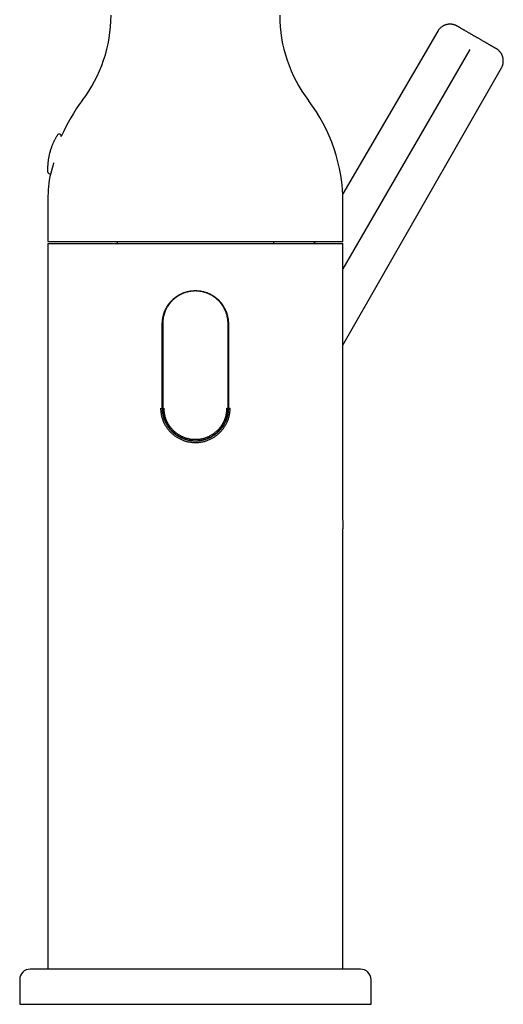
# Model space of a CAD drawing. Header units: millimetres. Extents: x 8 to 677, y 12 to 658.
# Tile 16 of 17: x 494 to 563, y 419 to 559. Entities that reach past the tile are written whole.
import ezdxf

# ---------------------------------------------------------------- set-up
doc = ezdxf.new("R2010")
doc.units = ezdxf.units.MM

msp = doc.modelspace()

# ---------------------------------------------------------------- linework, layer by layer
at = {"color": 7, "linetype": 'Continuous', "lineweight": 30}
for p, q in [((553.69, 557.25), (540.15, 534.09)), ((558.22, 554.65), (540.18, 523.45)), ((540.18, 512.58), (562.74, 552.03)), ((498.18, 532.85), (498.18, 527.35)), ((540.18, 527.35), (540.18, 532.85)), ((498.18, 527.35), (540.18, 527.35)), ((498.18, 527.05), (498.18, 490.9)), ((508.03, 527.35), (508.03, 527.05)), ((530.33, 527.05), (530.33, 527.35)), ((536.21, 527.35), (536.03, 527.05)), ((540.18, 490.9), (540.18, 527.05)), ((514.48, 503.65), (514.48, 515.65)), ((514.53, 515.65), (514.53, 503.65)), ((523.83, 503.65), (523.83, 515.65)), ((523.88, 515.65), (523.88, 503.65)), ((523.67, 503.65), (523.83, 503.65)), ((523.88, 503.65), (524.13, 503.65)), ((498.18, 490.9), (498.18, 490.87)), ((540.18, 490.89), (540.18, 490.9)), ((498.18, 487.1), (498.18, 487.1)), ((498.18, 487.08), (498.18, 486.92)), ((540.19, 487.1), (540.19, 487.1)), ((498.18, 483.31), (498.18, 483.3)), ((498.18, 483.3), (498.18, 423.85)), ((540.18, 423.85), (540.18, 483.29)), ((494.18, 422.35), (494.18, 418.85)), ((544.18, 418.85), (544.18, 422.35)), ((494.18, 418.85), (519.18, 418.85)), ((519.18, 418.85), (544.18, 418.85))]:
    msp.add_line(p, q, dxfattribs=at)
for centre, radius, start, end in [((487.18, 559.51), 20, 322.6982, 0), ((551.18, 559.51), 20, 180, 217.3018), ((522.18, 532.85), 24, 142.6982, 156.8859), ((516.18, 532.85), 24, 0, 37.3018), ((499.81, 542.32), 0.3, 350.184, 147.5584), ((498.46, 537.28), 0.3, 182.4416, 297.9669), ((522.18, 532.85), 24, 171.1911, 180), ((495.68, 422.35), 1.5, 90, 180), ((542.68, 422.35), 1.5, 0, 90)]:
    msp.add_arc(centre, radius, start, end, dxfattribs=at)
for points, knots in [([(556.41, 557.98), (556.4, 557.98), (556.38, 558), (556.35, 558.01), (556.33, 558.03), (556.3, 558.04), (556.28, 558.05), (556.26, 558.06), (556.21, 558.08), (556.14, 558.11), (556.04, 558.15), (555.95, 558.17), (555.84, 558.2), (555.72, 558.22), (555.59, 558.24), (555.45, 558.25), (555.3, 558.25), (555.17, 558.23), (555.03, 558.21), (554.91, 558.18), (554.81, 558.15), (554.72, 558.12), (554.65, 558.09), (554.57, 558.06), (554.48, 558.02), (554.38, 557.96), (554.28, 557.9), (554.18, 557.82), (554.08, 557.74), (553.99, 557.65), (553.9, 557.56), (553.83, 557.47), (553.75, 557.36), (553.71, 557.29), (553.68, 557.25)], [0, 0, 0, 0, 0.013289, 0.024183, 0.032694, 0.039991, 0.047251, 0.054473, 0.061656, 0.10098, 0.130929, 0.161531, 0.193825, 0.234865, 0.278413, 0.32405, 0.369588, 0.414591, 0.456001, 0.496743, 0.53673, 0.559942, 0.584604, 0.611693, 0.641159, 0.677445, 0.71659, 0.758436, 0.802786, 0.839915, 0.878359, 0.917966, 0.958572, 1, 1, 1, 1]), ([(559.21, 556.36), (559.16, 556.39), (559.07, 556.44), (558.93, 556.52), (558.8, 556.6), (558.66, 556.68), (558.53, 556.76), (558.39, 556.83), (558.26, 556.91), (558.13, 556.99), (557.99, 557.07), (557.85, 557.15), (557.71, 557.23), (557.58, 557.3), (557.46, 557.37), (557.34, 557.44), (557.22, 557.51), (557.12, 557.57), (557.02, 557.63), (556.92, 557.68), (556.84, 557.73), (556.76, 557.78), (556.69, 557.82), (556.62, 557.86), (556.57, 557.89), (556.52, 557.92), (556.48, 557.94), (556.45, 557.96), (556.43, 557.97), (556.41, 557.98), (556.41, 557.98), (556.41, 557.98)], [0, 0, 0, 0, 0.03101, 0.062099, 0.093352, 0.124849, 0.156072, 0.187279, 0.218543, 0.24994, 0.285843, 0.321576, 0.357249, 0.393156, 0.429008, 0.4646, 0.500052, 0.535565, 0.571161, 0.60696, 0.642847, 0.678542, 0.714252, 0.750085, 0.786004, 0.821724, 0.857351, 0.89322, 0.929049, 0.964603, 1, 1, 1, 1]), ([(562, 554.75), (562, 554.75), (562, 554.75), (561.98, 554.76), (561.96, 554.78), (561.93, 554.79), (561.89, 554.82), (561.84, 554.85), (561.78, 554.88), (561.72, 554.92), (561.64, 554.96), (561.56, 555), (561.48, 555.05), (561.38, 555.11), (561.28, 555.17), (561.18, 555.23), (561.06, 555.29), (560.95, 555.36), (560.82, 555.43), (560.69, 555.51), (560.55, 555.59), (560.41, 555.67), (560.27, 555.75), (560.12, 555.84), (559.97, 555.92), (559.82, 556.01), (559.67, 556.1), (559.52, 556.19), (559.36, 556.28), (559.26, 556.33), (559.21, 556.36)], [0, 0, 0, 0, 0.035557, 0.070973, 0.106364, 0.141843, 0.177524, 0.21352, 0.249937, 0.286393, 0.322418, 0.358122, 0.393615, 0.42901, 0.464422, 0.499965, 0.535491, 0.57109, 0.606878, 0.642769, 0.678479, 0.714186, 0.749998, 0.786509, 0.822565, 0.858276, 0.893759, 0.929128, 0.964503, 1, 1, 1, 1]), ([(562.74, 552.03), (562.76, 552.06), (562.8, 552.14), (562.85, 552.26), (562.9, 552.37), (562.93, 552.49), (562.96, 552.61), (562.98, 552.74), (563, 552.87), (563, 552.99), (563, 553.1), (562.99, 553.2), (562.98, 553.28), (562.97, 553.36), (562.96, 553.44), (562.94, 553.53), (562.9, 553.65), (562.85, 553.78), (562.8, 553.9), (562.74, 554.01), (562.68, 554.11), (562.61, 554.2), (562.54, 554.29), (562.47, 554.37), (562.4, 554.45), (562.33, 554.51), (562.26, 554.57), (562.2, 554.62), (562.15, 554.66), (562.11, 554.68), (562.09, 554.7), (562.07, 554.71), (562.04, 554.73), (562.01, 554.74), (562, 554.75)], [0, 0, 0, 0, 0.041427, 0.082032, 0.121639, 0.160082, 0.197211, 0.24156, 0.283407, 0.322552, 0.358839, 0.38882, 0.416335, 0.441334, 0.464967, 0.488886, 0.536666, 0.585396, 0.622856, 0.660703, 0.69886, 0.736363, 0.772131, 0.806156, 0.838447, 0.869046, 0.898993, 0.924039, 0.949104, 0.957071, 0.965082, 0.973892, 0.985489, 1, 1, 1, 1]), ([(499.56, 542.48), (499.55, 542.47), (499.52, 542.41), (499.45, 542.31), (499.37, 542.18), (499.29, 542.04), (499.22, 541.89), (499.14, 541.75), (499.07, 541.61), (499, 541.46), (498.93, 541.32), (498.87, 541.17), (498.81, 541.02), (498.75, 540.87), (498.69, 540.72), (498.64, 540.57), (498.59, 540.42), (498.54, 540.26), (498.5, 540.11), (498.45, 539.96), (498.41, 539.8), (498.38, 539.64), (498.34, 539.48), (498.31, 539.33), (498.28, 539.17), (498.26, 539.01), (498.23, 538.85), (498.21, 538.69), (498.2, 538.53), (498.18, 538.37), (498.17, 538.21), (498.16, 538.05), (498.16, 537.88), (498.15, 537.72), (498.15, 537.56), (498.16, 537.41), (498.16, 537.31), (498.16, 537.27)], [0, 0, 0, 0, 0.0066489, 0.0359123, 0.0651838, 0.0944634, 0.123751, 0.1530464, 0.1823496, 0.2116604, 0.2409788, 0.2703047, 0.2996381, 0.3289788, 0.3583269, 0.3876824, 0.4170451, 0.446415, 0.4757923, 0.5051767, 0.5345684, 0.5639673, 0.5933735, 0.622787, 0.6522078, 0.681636, 0.7110715, 0.7405146, 0.7699651, 0.7994233, 0.8288891, 0.8583628, 0.8878443, 0.9173338, 0.9468314, 0.9763373, 1, 1, 1, 1]), ([(499.01, 538.5), (499.01, 538.49), (498.99, 538.43), (498.96, 538.31), (498.92, 538.17), (498.89, 538.06), (498.87, 537.98), (498.85, 537.9), (498.82, 537.8), (498.79, 537.7), (498.76, 537.59), (498.73, 537.48), (498.7, 537.38), (498.67, 537.27), (498.65, 537.17), (498.62, 537.07), (498.6, 537.01), (498.59, 536.98)], [0, 0, 0, 0, 0.0147207, 0.1065503, 0.1987628, 0.2483605, 0.2979581, 0.347802, 0.3976459, 0.4684423, 0.5392385, 0.6107811, 0.6823233, 0.7612028, 0.8403463, 0.9200335, 1, 1, 1, 1]), ([(498.59, 536.98), (498.59, 536.97), (498.58, 536.93), (498.56, 536.87), (498.55, 536.82), (498.53, 536.77), (498.52, 536.73), (498.51, 536.69), (498.5, 536.65), (498.49, 536.62), (498.49, 536.6), (498.48, 536.57), (498.47, 536.55), (498.47, 536.54), (498.47, 536.53), (498.46, 536.52), (498.46, 536.52), (498.46, 536.52)], [0, 0, 0, 0, 0.066503, 0.133117, 0.20007, 0.267138, 0.335038, 0.40306, 0.471454, 0.539974, 0.606489, 0.673121, 0.740111, 0.807221, 0.875202, 0.943311, 1, 1, 1, 1]), ([(498.18, 527.05), (498.18, 527.05), (498.19, 527.05), (498.2, 527.05), (498.24, 527.05), (498.28, 527.05), (498.34, 527.05), (498.41, 527.05), (498.49, 527.05), (498.58, 527.05), (498.69, 527.05), (498.8, 527.05), (498.94, 527.05), (499.08, 527.05), (499.24, 527.05), (499.41, 527.05), (499.59, 527.05), (499.78, 527.05), (499.98, 527.05), (500.2, 527.05), (500.42, 527.05), (500.66, 527.05), (500.91, 527.05), (501.17, 527.05), (501.43, 527.05), (501.71, 527.05), (502, 527.05), (502.3, 527.05), (502.62, 527.05), (502.94, 527.05), (503.27, 527.05), (503.62, 527.05), (503.97, 527.05), (504.33, 527.05), (504.7, 527.05), (505.08, 527.05), (505.47, 527.05), (505.86, 527.05), (506.27, 527.05), (506.67, 527.05), (507.08, 527.05), (507.5, 527.05), (507.93, 527.05), (508.37, 527.05), (508.82, 527.05), (509.27, 527.05), (509.73, 527.05), (510.2, 527.05), (510.67, 527.05), (511.14, 527.05), (511.62, 527.05), (512.11, 527.05), (512.6, 527.05), (513.09, 527.05), (513.59, 527.05), (514.08, 527.05), (514.57, 527.05), (515.07, 527.05), (515.57, 527.05), (516.08, 527.05), (516.6, 527.05), (517.11, 527.05), (517.63, 527.05), (518.15, 527.05), (518.66, 527.05), (519.01, 527.05), (519.18, 527.05)], [0, 0, 0, 0, 0.01568, 0.03136, 0.04704, 0.06272, 0.0784, 0.0938, 0.1092, 0.1246, 0.14, 0.155714, 0.171429, 0.187143, 0.202857, 0.218571, 0.234286, 0.25, 0.26568, 0.28136, 0.29704, 0.31272, 0.3284, 0.3438, 0.3592, 0.3746, 0.39, 0.405714, 0.421429, 0.437143, 0.452857, 0.468571, 0.484286, 0.5, 0.51568, 0.53136, 0.54704, 0.56272, 0.5784, 0.5938, 0.6092, 0.6246, 0.64, 0.655714, 0.671429, 0.687143, 0.702857, 0.718571, 0.734286, 0.75, 0.76568, 0.78136, 0.79704, 0.81272, 0.8284, 0.8438, 0.8592, 0.8746, 0.89, 0.905714, 0.921429, 0.937143, 0.952857, 0.968571, 0.984286, 1, 1, 1, 1]), ([(519.18, 527.05), (519.35, 527.05), (519.7, 527.05), (520.22, 527.05), (520.73, 527.05), (521.25, 527.05), (521.76, 527.05), (522.26, 527.05), (522.77, 527.05), (523.27, 527.05), (523.77, 527.05), (524.27, 527.05), (524.77, 527.05), (525.27, 527.05), (525.76, 527.05), (526.25, 527.05), (526.74, 527.05), (527.22, 527.05), (527.69, 527.05), (528.16, 527.05), (528.63, 527.05), (529.09, 527.05), (529.54, 527.05), (529.98, 527.05), (530.41, 527.05), (530.84, 527.05), (531.26, 527.05), (531.68, 527.05), (532.09, 527.05), (532.5, 527.05), (532.89, 527.05), (533.28, 527.05), (533.66, 527.05), (534.03, 527.05), (534.39, 527.05), (534.75, 527.05), (535.09, 527.05), (535.42, 527.05), (535.74, 527.05), (536.05, 527.05), (536.35, 527.05), (536.64, 527.05), (536.92, 527.05), (537.19, 527.05), (537.45, 527.05), (537.7, 527.05), (537.94, 527.05), (538.16, 527.05), (538.38, 527.05), (538.58, 527.05), (538.78, 527.05), (538.96, 527.05), (539.13, 527.05), (539.28, 527.05), (539.42, 527.05), (539.55, 527.05), (539.67, 527.05), (539.78, 527.05), (539.87, 527.05), (539.95, 527.05), (540.02, 527.05), (540.08, 527.05), (540.13, 527.05), (540.16, 527.05), (540.18, 527.05), (540.18, 527.05), (540.18, 527.05)], [0, 0, 0, 0, 0.01568, 0.03136, 0.04704, 0.06272, 0.0784, 0.0938, 0.1092, 0.1246, 0.14, 0.155714, 0.171429, 0.187143, 0.202857, 0.218571, 0.234286, 0.25, 0.26568, 0.28136, 0.29704, 0.31272, 0.3284, 0.3438, 0.3592, 0.3746, 0.39, 0.405714, 0.421429, 0.437143, 0.452857, 0.468571, 0.484286, 0.5, 0.51568, 0.53136, 0.54704, 0.56272, 0.5784, 0.5938, 0.6092, 0.6246, 0.64, 0.655714, 0.671429, 0.687143, 0.702857, 0.718571, 0.734286, 0.75, 0.76568, 0.78136, 0.79704, 0.81272, 0.8284, 0.8438, 0.8592, 0.8746, 0.89, 0.905714, 0.921429, 0.937143, 0.952857, 0.968571, 0.984286, 1, 1, 1, 1]), ([(514.48, 515.65), (514.48, 515.72), (514.48, 515.87), (514.5, 516.09), (514.53, 516.32), (514.56, 516.52), (514.6, 516.71), (514.65, 516.88), (514.68, 517.01), (514.71, 517.1), (514.73, 517.15), (514.75, 517.2), (514.76, 517.25), (514.78, 517.3), (514.8, 517.35), (514.82, 517.4), (514.86, 517.49), (514.91, 517.62), (514.99, 517.78), (515.06, 517.91), (515.12, 518.01), (515.15, 518.07), (515.19, 518.13), (515.23, 518.19), (515.26, 518.24), (515.29, 518.29), (515.33, 518.34), (515.37, 518.4), (515.43, 518.49), (515.5, 518.57), (515.58, 518.67), (515.66, 518.76), (515.76, 518.87), (515.86, 518.97), (515.96, 519.07), (516.06, 519.16), (516.16, 519.25), (516.25, 519.32), (516.33, 519.39), (516.4, 519.43), (516.45, 519.47), (516.5, 519.51), (516.55, 519.54), (516.61, 519.58), (516.69, 519.63), (516.8, 519.7), (516.94, 519.78), (517.04, 519.83), (517.12, 519.87), (517.16, 519.89), (517.21, 519.91), (517.25, 519.93), (517.29, 519.95), (517.34, 519.97), (517.42, 520.01), (517.56, 520.06), (517.74, 520.12), (517.92, 520.18), (518.1, 520.22), (518.28, 520.26), (518.45, 520.29), (518.62, 520.32), (518.81, 520.33), (518.97, 520.34), (519.08, 520.35), (519.12, 520.35), (519.13, 520.35), (519.14, 520.35), (519.15, 520.35), (519.16, 520.35), (519.17, 520.35), (519.18, 520.35), (519.19, 520.35), (519.2, 520.35), (519.23, 520.35), (519.25, 520.35), (519.27, 520.35), (519.29, 520.35), (519.31, 520.35), (519.37, 520.34), (519.49, 520.34), (519.67, 520.32), (519.88, 520.3), (520.07, 520.26), (520.26, 520.22), (520.44, 520.18), (520.63, 520.12), (520.81, 520.06), (520.95, 520), (521.06, 519.96), (521.13, 519.93), (521.2, 519.89), (521.27, 519.86), (521.34, 519.82), (521.41, 519.78), (521.48, 519.75), (521.54, 519.71), (521.6, 519.68), (521.66, 519.64), (521.72, 519.6), (521.78, 519.57), (521.82, 519.53), (521.88, 519.5), (521.95, 519.45), (522.03, 519.39), (522.12, 519.32), (522.21, 519.24), (522.31, 519.16), (522.41, 519.07), (522.5, 518.97), (522.59, 518.88), (522.67, 518.79), (522.75, 518.71), (522.82, 518.63), (522.88, 518.55), (522.93, 518.48), (522.97, 518.42), (523.01, 518.37), (523.04, 518.33), (523.08, 518.28), (523.11, 518.22), (523.17, 518.13), (523.24, 518.01), (523.32, 517.87), (523.4, 517.73), (523.46, 517.59), (523.51, 517.47), (523.55, 517.38), (523.58, 517.31), (523.61, 517.23), (523.63, 517.16), (523.66, 517.09), (523.68, 517.01), (523.71, 516.9), (523.75, 516.74), (523.8, 516.53), (523.84, 516.32), (523.86, 516.09), (523.88, 515.87), (523.88, 515.72), (523.88, 515.65)], [0, 0, 0, 0, 0.014847, 0.029922, 0.045226, 0.060762, 0.072515, 0.084399, 0.096415, 0.099981, 0.103558, 0.107147, 0.110748, 0.11436, 0.117983, 0.121619, 0.125266, 0.137113, 0.149592, 0.162701, 0.167257, 0.171886, 0.176585, 0.181357, 0.1862, 0.189762, 0.192942, 0.199134, 0.205983, 0.213489, 0.221652, 0.230472, 0.23995, 0.250084, 0.260039, 0.269392, 0.278142, 0.28629, 0.293835, 0.298449, 0.302805, 0.306902, 0.310741, 0.315278, 0.320805, 0.331617, 0.342109, 0.35228, 0.355633, 0.35895, 0.36223, 0.365475, 0.368683, 0.371854, 0.37499, 0.388112, 0.401094, 0.413936, 0.42664, 0.439205, 0.450808, 0.462293, 0.473661, 0.488486, 0.494945, 0.495668, 0.49639, 0.497111, 0.497833, 0.498553, 0.499273, 0.499993, 0.499994, 0.501481, 0.50297, 0.504461, 0.505954, 0.50745, 0.508947, 0.510446, 0.518731, 0.533683, 0.547209, 0.5609, 0.573492, 0.586224, 0.599095, 0.612108, 0.625262, 0.630297, 0.63544, 0.640693, 0.646054, 0.651525, 0.657106, 0.662795, 0.667343, 0.671958, 0.67664, 0.68139, 0.686208, 0.68992, 0.693295, 0.699752, 0.706761, 0.714322, 0.722435, 0.7311, 0.740316, 0.750085, 0.75872, 0.766867, 0.774527, 0.781699, 0.788383, 0.79458, 0.799106, 0.803331, 0.807256, 0.810879, 0.815299, 0.82086, 0.832484, 0.843709, 0.854536, 0.864964, 0.874995, 0.880283, 0.885547, 0.890786, 0.896001, 0.901192, 0.906359, 0.911501, 0.925518, 0.939354, 0.954859, 0.970133, 0.985179, 1, 1, 1, 1]), ([(523.83, 515.65), (523.83, 515.72), (523.83, 515.87), (523.81, 516.09), (523.79, 516.31), (523.75, 516.52), (523.71, 516.71), (523.66, 516.89), (523.61, 517.07), (523.55, 517.25), (523.49, 517.39), (523.45, 517.5), (523.42, 517.57), (523.38, 517.64), (523.35, 517.71), (523.31, 517.78), (523.28, 517.85), (523.24, 517.92), (523.2, 517.98), (523.17, 518.04), (523.13, 518.1), (523.1, 518.16), (523.06, 518.21), (523.03, 518.25), (523, 518.31), (522.95, 518.37), (522.89, 518.45), (522.83, 518.54), (522.75, 518.63), (522.67, 518.73), (522.57, 518.83), (522.48, 518.93), (522.38, 519.02), (522.29, 519.1), (522.21, 519.18), (522.12, 519.25), (522.03, 519.32), (521.93, 519.4), (521.82, 519.48), (521.69, 519.57), (521.56, 519.65), (521.43, 519.72), (521.31, 519.78), (521.19, 519.84), (521.07, 519.9), (520.99, 519.93), (520.94, 519.95), (520.92, 519.96), (520.89, 519.97), (520.87, 519.98), (520.84, 519.99), (520.82, 520), (520.75, 520.02), (520.66, 520.06), (520.53, 520.1), (520.37, 520.14), (520.18, 520.19), (519.97, 520.23), (519.77, 520.26), (519.57, 520.28), (519.38, 520.29), (519.18, 520.3), (518.99, 520.29), (518.79, 520.28), (518.59, 520.26), (518.39, 520.23), (518.19, 520.19), (517.99, 520.14), (517.8, 520.09), (517.6, 520.02), (517.44, 519.96), (517.33, 519.92), (517.26, 519.88), (517.19, 519.85), (517.12, 519.82), (517.05, 519.78), (516.98, 519.74), (516.91, 519.71), (516.85, 519.67), (516.79, 519.64), (516.73, 519.6), (516.68, 519.56), (516.62, 519.53), (516.57, 519.5), (516.52, 519.46), (516.45, 519.41), (516.37, 519.35), (516.28, 519.29), (516.19, 519.21), (516.1, 519.13), (516, 519.04), (515.9, 518.94), (515.81, 518.85), (515.73, 518.76), (515.66, 518.68), (515.59, 518.6), (515.53, 518.52), (515.48, 518.46), (515.43, 518.4), (515.4, 518.35), (515.36, 518.3), (515.33, 518.26), (515.29, 518.2), (515.24, 518.11), (515.17, 517.99), (515.08, 517.85), (515.01, 517.71), (514.95, 517.57), (514.9, 517.45), (514.86, 517.36), (514.83, 517.29), (514.8, 517.22), (514.78, 517.14), (514.76, 517.07), (514.73, 517), (514.7, 516.89), (514.66, 516.73), (514.61, 516.52), (514.58, 516.31), (514.55, 516.09), (514.53, 515.87), (514.53, 515.72), (514.53, 515.65)], [0, 0, 0, 0, 0.014839, 0.029902, 0.04519, 0.060704, 0.07328, 0.086002, 0.098871, 0.111888, 0.125053, 0.130117, 0.135283, 0.140551, 0.145922, 0.151394, 0.156969, 0.162646, 0.167178, 0.171773, 0.176432, 0.181154, 0.185938, 0.189431, 0.192551, 0.198666, 0.205479, 0.21299, 0.221198, 0.230104, 0.239708, 0.250009, 0.258448, 0.266675, 0.274692, 0.282498, 0.290093, 0.297477, 0.308654, 0.31931, 0.329446, 0.339728, 0.349412, 0.358498, 0.366988, 0.374879, 0.376729, 0.378576, 0.38042, 0.382262, 0.3841, 0.385936, 0.387769, 0.397802, 0.40669, 0.415512, 0.431101, 0.446483, 0.460041, 0.473436, 0.486667, 0.499737, 0.513064, 0.526558, 0.54022, 0.55405, 0.56805, 0.581966, 0.596048, 0.610296, 0.62471, 0.629788, 0.634969, 0.640252, 0.645639, 0.651129, 0.656722, 0.662417, 0.666965, 0.671576, 0.676251, 0.680989, 0.685792, 0.68947, 0.692814, 0.699234, 0.70623, 0.7138, 0.721946, 0.730667, 0.739964, 0.749836, 0.758424, 0.76653, 0.774152, 0.781292, 0.787948, 0.794121, 0.798632, 0.802845, 0.80676, 0.810376, 0.81481, 0.820402, 0.832091, 0.843379, 0.854266, 0.864752, 0.874838, 0.880128, 0.885393, 0.890635, 0.895853, 0.901047, 0.906218, 0.911365, 0.925396, 0.939249, 0.954776, 0.970076, 0.98515, 1, 1, 1, 1]), ([(514.23, 503.65), (514.24, 503.57), (514.24, 503.41), (514.26, 503.16), (514.29, 502.92), (514.33, 502.69), (514.38, 502.45), (514.45, 502.22), (514.53, 501.99), (514.61, 501.77), (514.7, 501.56), (514.8, 501.37), (514.9, 501.18), (515.02, 501), (515.14, 500.82), (515.27, 500.65), (515.4, 500.49), (515.54, 500.33), (515.69, 500.17), (515.85, 500.03), (516.01, 499.89), (516.18, 499.75), (516.35, 499.63), (516.53, 499.51), (516.72, 499.4), (516.9, 499.3), (517.09, 499.2), (517.29, 499.12), (517.49, 499.04), (517.69, 498.97), (517.9, 498.91), (518.11, 498.86), (518.33, 498.82), (518.54, 498.79), (518.75, 498.76), (518.97, 498.75), (519.11, 498.75), (519.18, 498.75)], [0, 0, 0, 0, 0.031216, 0.062369, 0.09354, 0.124813, 0.15608, 0.187315, 0.218599, 0.250012, 0.277878, 0.305721, 0.333596, 0.361558, 0.389612, 0.417122, 0.444627, 0.472176, 0.49982, 0.527677, 0.555556, 0.58351, 0.611591, 0.639781, 0.667329, 0.694759, 0.722118, 0.749455, 0.777389, 0.805295, 0.833226, 0.861235, 0.889459, 0.917182, 0.944812, 0.972401, 1, 1, 1, 1]), ([(523.88, 503.65), (523.88, 503.57), (523.88, 503.43), (523.86, 503.2), (523.84, 502.98), (523.8, 502.77), (523.76, 502.58), (523.72, 502.41), (523.68, 502.28), (523.65, 502.19), (523.63, 502.14), (523.62, 502.09), (523.6, 502.04), (523.58, 501.99), (523.56, 501.94), (523.54, 501.89), (523.51, 501.8), (523.45, 501.68), (523.37, 501.51), (523.3, 501.38), (523.25, 501.29), (523.21, 501.23), (523.17, 501.17), (523.14, 501.11), (523.1, 501.05), (523.07, 501.01), (523.03, 500.96), (522.99, 500.89), (522.93, 500.81), (522.86, 500.72), (522.78, 500.63), (522.7, 500.53), (522.61, 500.43), (522.51, 500.32), (522.4, 500.22), (522.3, 500.13), (522.2, 500.05), (522.11, 499.97), (522.03, 499.91), (521.97, 499.86), (521.91, 499.82), (521.86, 499.79), (521.81, 499.75), (521.76, 499.72), (521.67, 499.66), (521.56, 499.59), (521.42, 499.52), (521.32, 499.46), (521.25, 499.42), (521.2, 499.4), (521.16, 499.38), (521.11, 499.36), (521.07, 499.34), (521.03, 499.33), (520.94, 499.29), (520.81, 499.24), (520.62, 499.17), (520.44, 499.12), (520.26, 499.07), (520.06, 499.03), (519.85, 498.99), (519.63, 498.97), (519.4, 498.95), (519.18, 498.95), (518.96, 498.95), (518.74, 498.97), (518.51, 498.99), (518.3, 499.03), (518.11, 499.07), (517.94, 499.11), (517.81, 499.15), (517.72, 499.18), (517.66, 499.2), (517.6, 499.22), (517.55, 499.24), (517.49, 499.26), (517.43, 499.29), (517.34, 499.32), (517.21, 499.38), (517.04, 499.46), (516.91, 499.53), (516.82, 499.58), (516.76, 499.62), (516.7, 499.65), (516.64, 499.69), (516.59, 499.73), (516.54, 499.76), (516.49, 499.8), (516.42, 499.84), (516.34, 499.9), (516.25, 499.97), (516.18, 500.03), (516.11, 500.09), (516.06, 500.13), (516.01, 500.17), (515.96, 500.22), (515.91, 500.27), (515.84, 500.34), (515.75, 500.43), (515.66, 500.54), (515.57, 500.63), (515.5, 500.73), (515.44, 500.81), (515.39, 500.87), (515.35, 500.92), (515.32, 500.97), (515.29, 501.02), (515.25, 501.07), (515.19, 501.16), (515.13, 501.27), (515.05, 501.41), (514.99, 501.51), (514.96, 501.59), (514.94, 501.63), (514.92, 501.67), (514.9, 501.72), (514.88, 501.76), (514.86, 501.8), (514.82, 501.89), (514.77, 502.02), (514.71, 502.21), (514.65, 502.39), (514.61, 502.57), (514.56, 502.77), (514.53, 502.98), (514.5, 503.2), (514.48, 503.43), (514.48, 503.57), (514.48, 503.65)], [0, 0, 0, 0, 0.014847, 0.029922, 0.045226, 0.060762, 0.072515, 0.0844, 0.096415, 0.099981, 0.103559, 0.107148, 0.110748, 0.11436, 0.117984, 0.121619, 0.125266, 0.137114, 0.149592, 0.162701, 0.167258, 0.171886, 0.176586, 0.181358, 0.186201, 0.189763, 0.192943, 0.199135, 0.205984, 0.21349, 0.221653, 0.230473, 0.239951, 0.250086, 0.260041, 0.269393, 0.278144, 0.286291, 0.293836, 0.29845, 0.302806, 0.306903, 0.310743, 0.31528, 0.320806, 0.331618, 0.34211, 0.352282, 0.355635, 0.358952, 0.362232, 0.365477, 0.368685, 0.371856, 0.374992, 0.388114, 0.401096, 0.413939, 0.426642, 0.439207, 0.45472, 0.470021, 0.485111, 0.499993, 0.514902, 0.530021, 0.545353, 0.560898, 0.572647, 0.584517, 0.596508, 0.600574, 0.604654, 0.608748, 0.612855, 0.616977, 0.621113, 0.625263, 0.637178, 0.649689, 0.662794, 0.667342, 0.671957, 0.676639, 0.68139, 0.686207, 0.689918, 0.693293, 0.699616, 0.706469, 0.713852, 0.721765, 0.726122, 0.730624, 0.735271, 0.740064, 0.745002, 0.750085, 0.760389, 0.769991, 0.77889, 0.787086, 0.79458, 0.799106, 0.803331, 0.807255, 0.810878, 0.815299, 0.82086, 0.831722, 0.842236, 0.852403, 0.855748, 0.859055, 0.862321, 0.865549, 0.868737, 0.871886, 0.874996, 0.88817, 0.901192, 0.914063, 0.926783, 0.939354, 0.954858, 0.970133, 0.985179, 1, 1, 1, 1]), ([(514.53, 503.65), (514.53, 503.57), (514.53, 503.43), (514.55, 503.21), (514.58, 502.99), (514.61, 502.78), (514.65, 502.58), (514.7, 502.4), (514.75, 502.22), (514.82, 502.04), (514.87, 501.9), (514.92, 501.8), (514.95, 501.73), (514.98, 501.66), (515.01, 501.59), (515.05, 501.52), (515.09, 501.44), (515.12, 501.38), (515.16, 501.31), (515.19, 501.26), (515.23, 501.2), (515.27, 501.14), (515.3, 501.09), (515.33, 501.04), (515.37, 500.99), (515.41, 500.93), (515.47, 500.85), (515.54, 500.76), (515.61, 500.67), (515.7, 500.57), (515.79, 500.46), (515.89, 500.37), (515.98, 500.27), (516.07, 500.19), (516.16, 500.12), (516.24, 500.04), (516.33, 499.97), (516.43, 499.9), (516.55, 499.81), (516.68, 499.73), (516.81, 499.65), (516.93, 499.58), (517.06, 499.51), (517.18, 499.45), (517.29, 499.4), (517.37, 499.36), (517.42, 499.34), (517.45, 499.33), (517.47, 499.32), (517.5, 499.31), (517.52, 499.3), (517.55, 499.29), (517.61, 499.27), (517.71, 499.24), (517.83, 499.2), (517.99, 499.15), (518.18, 499.1), (518.39, 499.06), (518.6, 499.03), (518.79, 499.01), (518.99, 499), (519.18, 499), (519.37, 499), (519.57, 499.01), (519.77, 499.03), (519.97, 499.06), (520.17, 499.1), (520.37, 499.15), (520.57, 499.21), (520.76, 499.27), (520.92, 499.33), (521.03, 499.38), (521.1, 499.41), (521.17, 499.44), (521.24, 499.48), (521.31, 499.51), (521.38, 499.55), (521.45, 499.59), (521.51, 499.62), (521.57, 499.66), (521.63, 499.69), (521.69, 499.73), (521.74, 499.77), (521.79, 499.8), (521.84, 499.83), (521.91, 499.88), (521.99, 499.94), (522.08, 500.01), (522.17, 500.08), (522.27, 500.17), (522.37, 500.26), (522.46, 500.35), (522.55, 500.45), (522.63, 500.53), (522.71, 500.62), (522.77, 500.7), (522.84, 500.77), (522.89, 500.84), (522.93, 500.9), (522.97, 500.95), (523, 500.99), (523.03, 501.04), (523.07, 501.09), (523.13, 501.18), (523.2, 501.3), (523.28, 501.45), (523.35, 501.59), (523.42, 501.73), (523.47, 501.84), (523.5, 501.93), (523.53, 502.01), (523.56, 502.08), (523.58, 502.15), (523.61, 502.22), (523.63, 502.29), (523.66, 502.41), (523.71, 502.56), (523.75, 502.77), (523.79, 502.99), (523.81, 503.21), (523.83, 503.43), (523.83, 503.57), (523.83, 503.65)], [0, 0, 0, 0, 0.0148393, 0.029902, 0.0451898, 0.060704, 0.0732797, 0.0860019, 0.0988712, 0.1118882, 0.1250535, 0.1301173, 0.1352833, 0.1405515, 0.1459218, 0.1513942, 0.1569689, 0.1626459, 0.1671781, 0.1717734, 0.1764319, 0.1811535, 0.1859383, 0.1894309, 0.1925508, 0.1986663, 0.2054793, 0.21299, 0.2211984, 0.2301043, 0.2397078, 0.2500089, 0.2584477, 0.2666754, 0.2746923, 0.2824982, 0.2900931, 0.2974772, 0.3086542, 0.3193105, 0.329446, 0.3397277, 0.3494118, 0.3584984, 0.3669876, 0.3748794, 0.3767291, 0.378576, 0.3804201, 0.3822615, 0.3841001, 0.385936, 0.3877692, 0.3978019, 0.4066898, 0.4155119, 0.4311013, 0.4464825, 0.4600412, 0.4734359, 0.4866674, 0.4997368, 0.5130641, 0.5265581, 0.5402198, 0.5540502, 0.5680503, 0.5819664, 0.5960479, 0.6102956, 0.6247103, 0.6297881, 0.6349688, 0.6402525, 0.6456392, 0.6511288, 0.6567215, 0.6624173, 0.6669648, 0.671576, 0.6762509, 0.6809894, 0.6857915, 0.6894702, 0.6928143, 0.6992343, 0.7062297, 0.7138003, 0.7219462, 0.7306674, 0.7399638, 0.7498356, 0.7584243, 0.7665299, 0.7741524, 0.7812917, 0.7879478, 0.7941208, 0.7986321, 0.8028451, 0.8067599, 0.8103764, 0.8148095, 0.8204019, 0.8320908, 0.8433787, 0.8542658, 0.8647522, 0.8748382, 0.8801277, 0.8853933, 0.8906351, 0.8958531, 0.9010474, 0.9062179, 0.9113647, 0.9253958, 0.939249, 0.9547761, 0.970076, 0.9851501, 1, 1, 1, 1]), ([(514.69, 503.65), (514.69, 503.57), (514.69, 503.43), (514.71, 503.21), (514.74, 502.99), (514.77, 502.77), (514.82, 502.56), (514.88, 502.35), (514.95, 502.14), (515.03, 501.93), (515.12, 501.73), (515.22, 501.54), (515.33, 501.35), (515.45, 501.17), (515.58, 500.99), (515.71, 500.82), (515.86, 500.65), (516.01, 500.49), (516.17, 500.34), (516.34, 500.2), (516.51, 500.07), (516.69, 499.94), (516.88, 499.83), (517.07, 499.72), (517.26, 499.62), (517.46, 499.54), (517.65, 499.46), (517.83, 499.4), (518.02, 499.35), (518.21, 499.3), (518.41, 499.26), (518.6, 499.23), (518.79, 499.21), (518.98, 499.2), (519.19, 499.2), (519.4, 499.2), (519.62, 499.22), (519.84, 499.24), (520.05, 499.28), (520.27, 499.33), (520.48, 499.38), (520.69, 499.45), (520.89, 499.53), (521.1, 499.62), (521.29, 499.72), (521.49, 499.82), (521.67, 499.94), (521.85, 500.06), (522.02, 500.2), (522.19, 500.34), (522.35, 500.49), (522.5, 500.65), (522.65, 500.81), (522.78, 500.98), (522.91, 501.16), (523.03, 501.35), (523.14, 501.54), (523.24, 501.73), (523.32, 501.92), (523.39, 502.09), (523.45, 502.26), (523.5, 502.43), (523.55, 502.6), (523.59, 502.78), (523.63, 502.99), (523.65, 503.21), (523.67, 503.43), (523.67, 503.57), (523.67, 503.65)], [0, 0, 0, 0, 0.015614, 0.031196, 0.046788, 0.06243, 0.07807, 0.093694, 0.109341, 0.125051, 0.140607, 0.156151, 0.171721, 0.187354, 0.203004, 0.218636, 0.234287, 0.249995, 0.265542, 0.28111, 0.296734, 0.31245, 0.328146, 0.343756, 0.359314, 0.374858, 0.38879, 0.402727, 0.416694, 0.430719, 0.444814, 0.458604, 0.472335, 0.486031, 0.499718, 0.515453, 0.531083, 0.546643, 0.562171, 0.577705, 0.593281, 0.608936, 0.624706, 0.640481, 0.656145, 0.671733, 0.687283, 0.702832, 0.718415, 0.734071, 0.749836, 0.765472, 0.781055, 0.79662, 0.812205, 0.827919, 0.84357, 0.859196, 0.874838, 0.887334, 0.899786, 0.912216, 0.924643, 0.937087, 0.952848, 0.968559, 0.984263, 1, 1, 1, 1]), ([(519.18, 498.75), (519.25, 498.75), (519.4, 498.75), (519.62, 498.76), (519.83, 498.79), (520.05, 498.82), (520.26, 498.86), (520.47, 498.91), (520.67, 498.97), (520.87, 499.04), (521.07, 499.12), (521.27, 499.2), (521.46, 499.3), (521.65, 499.4), (521.84, 499.51), (522.02, 499.63), (522.19, 499.76), (522.36, 499.89), (522.52, 500.03), (522.67, 500.17), (522.82, 500.33), (522.96, 500.49), (523.1, 500.66), (523.23, 500.83), (523.35, 501.01), (523.46, 501.19), (523.57, 501.37), (523.66, 501.56), (523.75, 501.77), (523.84, 501.98), (523.91, 502.21), (523.98, 502.44), (524.03, 502.66), (524.07, 502.87), (524.09, 503.06), (524.11, 503.26), (524.13, 503.45), (524.13, 503.58), (524.13, 503.65)], [0, 0, 0, 0, 0.02799, 0.055921, 0.083845, 0.111815, 0.139874, 0.1674, 0.194901, 0.222427, 0.250029, 0.277961, 0.305836, 0.333705, 0.36162, 0.389684, 0.417248, 0.444765, 0.472283, 0.499853, 0.527781, 0.555692, 0.583638, 0.611671, 0.639869, 0.667461, 0.694891, 0.722212, 0.749475, 0.780677, 0.811824, 0.842998, 0.874277, 0.899591, 0.924778, 0.94988, 0.974939, 1, 1, 1, 1]), ([(498.18, 490.87), (498.18, 490.86), (498.18, 490.83), (498.18, 490.8), (498.18, 490.77), (498.18, 490.74), (498.18, 490.72), (498.18, 490.69), (498.18, 490.65), (498.18, 490.61), (498.18, 490.57), (498.18, 490.53), (498.18, 490.49), (498.18, 490.46), (498.18, 490.44), (498.18, 490.41), (498.18, 490.37), (498.18, 490.33), (498.18, 490.29), (498.18, 490.25), (498.18, 490.21), (498.18, 490.18), (498.18, 490.16), (498.18, 490.14), (498.18, 490.11), (498.18, 490.08), (498.18, 490.04), (498.18, 490), (498.18, 489.95), (498.18, 489.91), (498.18, 489.87), (498.18, 489.83), (498.18, 489.8), (498.18, 489.76), (498.18, 489.7), (498.18, 489.63), (498.18, 489.56), (498.18, 489.5), (498.18, 489.45), (498.18, 489.4), (498.18, 489.36), (498.18, 489.32), (498.18, 489.29), (498.18, 489.27), (498.18, 489.24), (498.18, 489.22), (498.18, 489.18), (498.18, 489.14), (498.18, 489.09), (498.18, 489.03), (498.18, 488.97), (498.18, 488.92), (498.18, 488.87), (498.18, 488.83), (498.18, 488.79), (498.18, 488.77), (498.18, 488.74), (498.18, 488.72), (498.18, 488.69), (498.18, 488.65), (498.18, 488.6), (498.18, 488.54), (498.18, 488.49), (498.18, 488.44), (498.18, 488.38), (498.18, 488.31), (498.18, 488.23), (498.18, 488.15), (498.18, 488.08), (498.18, 488.01), (498.18, 487.94), (498.18, 487.88), (498.18, 487.83), (498.18, 487.77), (498.18, 487.71), (498.18, 487.66), (498.18, 487.61), (498.18, 487.56), (498.18, 487.52), (498.18, 487.49), (498.18, 487.47), (498.18, 487.46), (498.18, 487.46), (498.18, 487.45), (498.18, 487.44), (498.18, 487.42), (498.18, 487.39), (498.18, 487.34), (498.18, 487.29), (498.18, 487.22), (498.18, 487.16), (498.18, 487.11), (498.18, 487.1)], [0, 0, 0, 0, 0.00882, 0.01767, 0.024528, 0.030602, 0.037273, 0.044545, 0.052037, 0.063389, 0.074228, 0.084521, 0.093564, 0.101222, 0.107335, 0.114125, 0.122905, 0.133176, 0.144403, 0.156518, 0.164796, 0.170946, 0.175555, 0.180777, 0.186815, 0.195949, 0.20632, 0.217704, 0.228718, 0.240222, 0.250049, 0.258064, 0.26607, 0.274389, 0.29093, 0.307709, 0.32472, 0.343133, 0.353569, 0.364549, 0.376065, 0.386368, 0.394087, 0.39923, 0.404172, 0.411112, 0.420201, 0.431431, 0.444532, 0.458461, 0.473111, 0.48848, 0.498821, 0.509463, 0.51918, 0.526368, 0.531029, 0.53692, 0.545178, 0.555809, 0.569757, 0.58431, 0.598585, 0.612603, 0.626387, 0.65193, 0.676892, 0.701426, 0.725371, 0.74868, 0.771365, 0.787984, 0.80428, 0.820275, 0.835993, 0.851462, 0.865943, 0.878349, 0.888653, 0.896841, 0.902901, 0.905365, 0.906835, 0.907914, 0.909691, 0.915374, 0.923919, 0.935345, 0.949672, 0.966927, 0.987144, 1, 1, 1, 1]), ([(540.19, 487.1), (540.19, 487.11), (540.19, 487.16), (540.19, 487.22), (540.19, 487.28), (540.19, 487.34), (540.19, 487.38), (540.19, 487.4), (540.19, 487.42), (540.19, 487.44), (540.19, 487.45), (540.19, 487.47), (540.19, 487.49), (540.19, 487.52), (540.19, 487.54), (540.19, 487.6), (540.19, 487.68), (540.18, 487.79), (540.18, 487.89), (540.18, 487.99), (540.18, 488.09), (540.18, 488.18), (540.18, 488.26), (540.18, 488.34), (540.18, 488.41), (540.18, 488.48), (540.18, 488.55), (540.18, 488.62), (540.18, 488.69), (540.18, 488.74), (540.18, 488.78), (540.18, 488.81), (540.18, 488.85), (540.18, 488.9), (540.18, 488.96), (540.18, 489.02), (540.18, 489.08), (540.18, 489.14), (540.18, 489.19), (540.18, 489.24), (540.18, 489.29), (540.18, 489.32), (540.18, 489.36), (540.18, 489.4), (540.18, 489.44), (540.18, 489.49), (540.18, 489.55), (540.18, 489.6), (540.18, 489.66), (540.18, 489.7), (540.18, 489.74), (540.18, 489.78), (540.18, 489.81), (540.18, 489.85), (540.18, 489.87), (540.18, 489.9), (540.18, 489.93), (540.18, 489.97), (540.18, 490.01), (540.18, 490.06), (540.18, 490.11), (540.18, 490.15), (540.18, 490.2), (540.18, 490.24), (540.18, 490.29), (540.18, 490.34), (540.18, 490.4), (540.18, 490.46), (540.18, 490.53), (540.18, 490.6), (540.18, 490.66), (540.18, 490.7), (540.18, 490.72), (540.18, 490.75), (540.18, 490.78), (540.18, 490.82), (540.18, 490.85), (540.18, 490.88), (540.18, 490.89)], [0, 0, 0, 0, 0.012343, 0.031805, 0.048187, 0.061519, 0.071829, 0.079145, 0.083518, 0.086785, 0.091337, 0.097186, 0.104323, 0.112735, 0.122406, 0.133301, 0.168434, 0.201593, 0.232958, 0.26269, 0.290923, 0.315635, 0.338601, 0.359853, 0.379415, 0.397306, 0.41376, 0.435722, 0.458492, 0.467073, 0.474691, 0.482838, 0.492943, 0.50606, 0.52087, 0.5358, 0.550769, 0.565779, 0.580614, 0.5929, 0.603199, 0.611995, 0.621228, 0.631152, 0.641865, 0.653655, 0.666691, 0.681086, 0.69671, 0.705822, 0.715185, 0.724806, 0.734577, 0.742919, 0.749328, 0.754294, 0.762437, 0.772053, 0.782663, 0.794005, 0.80608, 0.817971, 0.828159, 0.839837, 0.85186, 0.864661, 0.877988, 0.893988, 0.911187, 0.928535, 0.945437, 0.952819, 0.959129, 0.964883, 0.97237, 0.981855, 0.991743, 1, 1, 1, 1]), ([(498.18, 487.1), (498.18, 487.08), (498.18, 487.04), (498.18, 486.98), (498.18, 486.91), (498.18, 486.86), (498.18, 486.82), (498.18, 486.79), (498.18, 486.77), (498.18, 486.76), (498.18, 486.74), (498.18, 486.73), (498.18, 486.7), (498.18, 486.68), (498.18, 486.65), (498.18, 486.59), (498.18, 486.51), (498.18, 486.41), (498.18, 486.3), (498.18, 486.2), (498.18, 486.1), (498.18, 486.01), (498.18, 485.93), (498.18, 485.85), (498.18, 485.78), (498.18, 485.72), (498.18, 485.65), (498.18, 485.57), (498.18, 485.5), (498.18, 485.45), (498.18, 485.42), (498.18, 485.39), (498.18, 485.34), (498.18, 485.29), (498.18, 485.24), (498.18, 485.18), (498.18, 485.12), (498.18, 485.06), (498.18, 485), (498.18, 484.95), (498.18, 484.91), (498.18, 484.87), (498.18, 484.83), (498.18, 484.79), (498.18, 484.75), (498.18, 484.7), (498.18, 484.65), (498.18, 484.59), (498.18, 484.54), (498.18, 484.49), (498.18, 484.46), (498.18, 484.42), (498.18, 484.38), (498.18, 484.35), (498.18, 484.32), (498.18, 484.29), (498.18, 484.26), (498.18, 484.23), (498.18, 484.18), (498.18, 484.14), (498.18, 484.09), (498.18, 484.04), (498.18, 484), (498.18, 483.95), (498.18, 483.9), (498.18, 483.85), (498.18, 483.8), (498.18, 483.73), (498.18, 483.66), (498.18, 483.6), (498.18, 483.54), (498.18, 483.5), (498.18, 483.47), (498.18, 483.45), (498.18, 483.42), (498.18, 483.38), (498.18, 483.34), (498.18, 483.32), (498.18, 483.31)], [0, 0, 0, 0, 0.012351, 0.031824, 0.048215, 0.061555, 0.071871, 0.079191, 0.083567, 0.086836, 0.09139, 0.097243, 0.104384, 0.112801, 0.122478, 0.133379, 0.168533, 0.201712, 0.233095, 0.262844, 0.291093, 0.31582, 0.338799, 0.360064, 0.379638, 0.397539, 0.414003, 0.435978, 0.458761, 0.467347, 0.47497, 0.483122, 0.493232, 0.506357, 0.521176, 0.536114, 0.551092, 0.566111, 0.580955, 0.593248, 0.603554, 0.612354, 0.621593, 0.631522, 0.642241, 0.654039, 0.667082, 0.681485, 0.697119, 0.706237, 0.715605, 0.725231, 0.735008, 0.743355, 0.749768, 0.754737, 0.762885, 0.772506, 0.783123, 0.794471, 0.806553, 0.818451, 0.828645, 0.84033, 0.85236, 0.865169, 0.878503, 0.894513, 0.911722, 0.92908, 0.945992, 0.953378, 0.959692, 0.96545, 0.972941, 0.982432, 0.992325, 1, 1, 1, 1]), ([(540.18, 483.33), (540.18, 483.34), (540.18, 483.36), (540.18, 483.39), (540.18, 483.42), (540.18, 483.45), (540.18, 483.48), (540.18, 483.51), (540.18, 483.54), (540.18, 483.58), (540.18, 483.62), (540.18, 483.66), (540.18, 483.7), (540.18, 483.73), (540.18, 483.76), (540.18, 483.79), (540.18, 483.82), (540.18, 483.86), (540.18, 483.91), (540.18, 483.95), (540.18, 483.98), (540.18, 484.01), (540.18, 484.03), (540.18, 484.05), (540.18, 484.08), (540.18, 484.11), (540.18, 484.16), (540.18, 484.2), (540.18, 484.24), (540.18, 484.29), (540.18, 484.33), (540.18, 484.36), (540.18, 484.39), (540.18, 484.44), (540.18, 484.49), (540.18, 484.56), (540.18, 484.63), (540.18, 484.69), (540.18, 484.75), (540.18, 484.79), (540.18, 484.83), (540.18, 484.87), (540.18, 484.9), (540.18, 484.93), (540.18, 484.95), (540.18, 484.98), (540.18, 485.01), (540.18, 485.06), (540.18, 485.11), (540.18, 485.16), (540.18, 485.22), (540.18, 485.28), (540.18, 485.32), (540.18, 485.36), (540.18, 485.4), (540.18, 485.43), (540.18, 485.45), (540.18, 485.48), (540.18, 485.51), (540.18, 485.55), (540.18, 485.6), (540.18, 485.65), (540.18, 485.7), (540.18, 485.75), (540.18, 485.82), (540.18, 485.89), (540.18, 485.97), (540.18, 486.04), (540.18, 486.11), (540.18, 486.19), (540.18, 486.25), (540.18, 486.31), (540.18, 486.37), (540.18, 486.43), (540.19, 486.48), (540.19, 486.54), (540.19, 486.59), (540.19, 486.63), (540.19, 486.67), (540.19, 486.7), (540.19, 486.72), (540.19, 486.73), (540.19, 486.74), (540.19, 486.74), (540.19, 486.75), (540.19, 486.77), (540.19, 486.81), (540.19, 486.85), (540.19, 486.91), (540.19, 486.97), (540.19, 487.04), (540.19, 487.08), (540.19, 487.1)], [0, 0, 0, 0, 0.009453, 0.018298, 0.025151, 0.031222, 0.037889, 0.045156, 0.052642, 0.063987, 0.07482, 0.085106, 0.094143, 0.101796, 0.107905, 0.114691, 0.123466, 0.13373, 0.14495, 0.157057, 0.165329, 0.171476, 0.176082, 0.181301, 0.187334, 0.196463, 0.206827, 0.218204, 0.229211, 0.240708, 0.250528, 0.258538, 0.266539, 0.274852, 0.291383, 0.308151, 0.325152, 0.343552, 0.353982, 0.364955, 0.376464, 0.38676, 0.394474, 0.399614, 0.404553, 0.411488, 0.420571, 0.431795, 0.444887, 0.458807, 0.473448, 0.488807, 0.499141, 0.509776, 0.519488, 0.526671, 0.531329, 0.537216, 0.545469, 0.556093, 0.570032, 0.584576, 0.598842, 0.612851, 0.626626, 0.652152, 0.677098, 0.701617, 0.725546, 0.748841, 0.771511, 0.788119, 0.804405, 0.82039, 0.836097, 0.851557, 0.866029, 0.878427, 0.888724, 0.896907, 0.902963, 0.905426, 0.906894, 0.907973, 0.909748, 0.915428, 0.923968, 0.935386, 0.949704, 0.966948, 0.987152, 1, 1, 1, 1]), ([(540.18, 483.29), (540.18, 483.3), (540.18, 483.31), (540.18, 483.32), (540.18, 483.33)], [0, 0, 0, 0, 0.799891, 1, 1, 1, 1]), ([(519.18, 423.85), (519, 423.85), (518.64, 423.85), (518.1, 423.85), (517.56, 423.85), (517.03, 423.85), (516.55, 423.85), (516.14, 423.85), (515.79, 423.85), (515.44, 423.85), (515.09, 423.85), (514.73, 423.85), (514.34, 423.85), (513.93, 423.85), (513.49, 423.85), (513.06, 423.85), (512.63, 423.85), (512.27, 423.85), (511.99, 423.85), (511.78, 423.85), (511.57, 423.85), (511.36, 423.85), (511.15, 423.85), (510.94, 423.85), (510.74, 423.85), (510.43, 423.85), (510.04, 423.85), (509.55, 423.85), (509.07, 423.85), (508.59, 423.85), (508.17, 423.85), (507.81, 423.85), (507.51, 423.85), (507.21, 423.85), (506.91, 423.85), (506.62, 423.85), (506.27, 423.85), (505.87, 423.85), (505.42, 423.85), (504.99, 423.85), (504.56, 423.85), (504.14, 423.85), (503.73, 423.85), (503.34, 423.85), (502.95, 423.85), (502.56, 423.85), (502.18, 423.85), (501.81, 423.85), (501.45, 423.85), (501.1, 423.85), (500.8, 423.85), (500.54, 423.85), (500.33, 423.85), (500.12, 423.85), (499.91, 423.85), (499.71, 423.85), (499.48, 423.85), (499.22, 423.85), (498.95, 423.85), (498.68, 423.85), (498.43, 423.85), (498.21, 423.85), (498.01, 423.85), (497.85, 423.85), (497.72, 423.85), (497.63, 423.85), (497.56, 423.85), (497.51, 423.85), (497.45, 423.85), (497.39, 423.85), (497.29, 423.85), (497.16, 423.85), (497, 423.85), (496.84, 423.85), (496.7, 423.85), (496.57, 423.85), (496.45, 423.85), (496.35, 423.85), (496.26, 423.85), (496.18, 423.85), (496.11, 423.85), (496.04, 423.85), (495.97, 423.85), (495.9, 423.85), (495.83, 423.85), (495.78, 423.85), (495.74, 423.85), (495.7, 423.85), (495.69, 423.85), (495.68, 423.85), (495.68, 423.85)], [0, 0, 0, 0, 0.014638, 0.029253, 0.043853, 0.058446, 0.073039, 0.082599, 0.092164, 0.101737, 0.11132, 0.121178, 0.131337, 0.143512, 0.155676, 0.167831, 0.179983, 0.192137, 0.198107, 0.204079, 0.210053, 0.216031, 0.222011, 0.227996, 0.233986, 0.23998, 0.254419, 0.268833, 0.283229, 0.297615, 0.311998, 0.321418, 0.330842, 0.340272, 0.349711, 0.359159, 0.368621, 0.383368, 0.398089, 0.412792, 0.427483, 0.442172, 0.456603, 0.471047, 0.48551, 0.5, 0.514748, 0.529469, 0.544171, 0.558863, 0.573552, 0.583171, 0.592796, 0.602426, 0.612066, 0.621717, 0.63138, 0.645819, 0.660233, 0.674629, 0.689015, 0.703399, 0.713949, 0.724505, 0.735069, 0.739223, 0.743378, 0.747535, 0.751694, 0.755856, 0.760021, 0.772956, 0.785871, 0.798772, 0.811664, 0.824553, 0.837444, 0.847577, 0.857717, 0.867866, 0.878028, 0.887931, 0.897512, 0.912159, 0.926791, 0.941416, 0.956041, 0.970675, 0.985326, 1, 1, 1, 1]), ([(542.68, 423.85), (542.68, 423.85), (542.68, 423.85), (542.66, 423.85), (542.63, 423.85), (542.58, 423.85), (542.54, 423.85), (542.48, 423.85), (542.44, 423.85), (542.38, 423.85), (542.32, 423.85), (542.26, 423.85), (542.18, 423.85), (542.09, 423.85), (541.98, 423.85), (541.87, 423.85), (541.75, 423.85), (541.64, 423.85), (541.55, 423.85), (541.48, 423.85), (541.41, 423.85), (541.34, 423.85), (541.27, 423.85), (541.19, 423.85), (541.11, 423.85), (540.99, 423.85), (540.83, 423.85), (540.62, 423.85), (540.4, 423.85), (540.16, 423.85), (539.95, 423.85), (539.75, 423.85), (539.58, 423.85), (539.4, 423.85), (539.22, 423.85), (539.04, 423.85), (538.82, 423.85), (538.55, 423.85), (538.24, 423.85), (537.91, 423.85), (537.58, 423.85), (537.24, 423.85), (536.89, 423.85), (536.54, 423.85), (536.17, 423.85), (535.8, 423.85), (535.41, 423.85), (535.01, 423.85), (534.61, 423.85), (534.19, 423.85), (533.82, 423.85), (533.49, 423.85), (533.21, 423.85), (532.92, 423.85), (532.63, 423.85), (532.34, 423.85), (531.99, 423.85), (531.59, 423.85), (531.14, 423.85), (530.68, 423.85), (530.21, 423.85), (529.78, 423.85), (529.39, 423.85), (529.04, 423.85), (528.75, 423.85), (528.54, 423.85), (528.4, 423.85), (528.26, 423.85), (528.12, 423.85), (527.97, 423.85), (527.73, 423.85), (527.39, 423.85), (526.94, 423.85), (526.49, 423.85), (526.03, 423.85), (525.58, 423.85), (525.15, 423.85), (524.75, 423.85), (524.39, 423.85), (524.02, 423.85), (523.66, 423.85), (523.3, 423.85), (522.89, 423.85), (522.41, 423.85), (521.88, 423.85), (521.34, 423.85), (520.8, 423.85), (520.26, 423.85), (519.72, 423.85), (519.36, 423.85), (519.18, 423.85)], [0, 0, 0, 0, 0.0146361, 0.02925, 0.0438495, 0.0584423, 0.0730361, 0.0825959, 0.0921616, 0.1017355, 0.1113195, 0.1211782, 0.1313369, 0.1435124, 0.1556756, 0.1678311, 0.1799834, 0.1921368, 0.1981069, 0.2040789, 0.2100533, 0.2160306, 0.2220114, 0.2279963, 0.2339856, 0.23998, 0.2544187, 0.2688325, 0.2832288, 0.2976149, 0.3119983, 0.3214182, 0.3308422, 0.3402724, 0.3497108, 0.3591595, 0.3686206, 0.3833683, 0.3980894, 0.4127918, 0.4274834, 0.4421721, 0.4566032, 0.4710466, 0.4855097, 0.5, 0.5147477, 0.5294689, 0.5441713, 0.5588629, 0.5735515, 0.5831714, 0.5927956, 0.6024264, 0.612066, 0.6217165, 0.6313802, 0.6458189, 0.6602327, 0.674629, 0.6890151, 0.7033985, 0.713949, 0.724505, 0.7350693, 0.7392225, 0.7433776, 0.7475349, 0.7516944, 0.7558563, 0.7600209, 0.7729557, 0.785871, 0.7987722, 0.8116644, 0.8245531, 0.8374436, 0.8475766, 0.8577165, 0.8678661, 0.8780277, 0.8879319, 0.8975139, 0.9121617, 0.9267943, 0.9414193, 0.9560446, 0.970678, 0.9853272, 1, 1, 1, 1])]:
    msp.add_open_spline(points, degree=3, knots=knots, dxfattribs=at)

doc.saveas('drawing.dxf')
